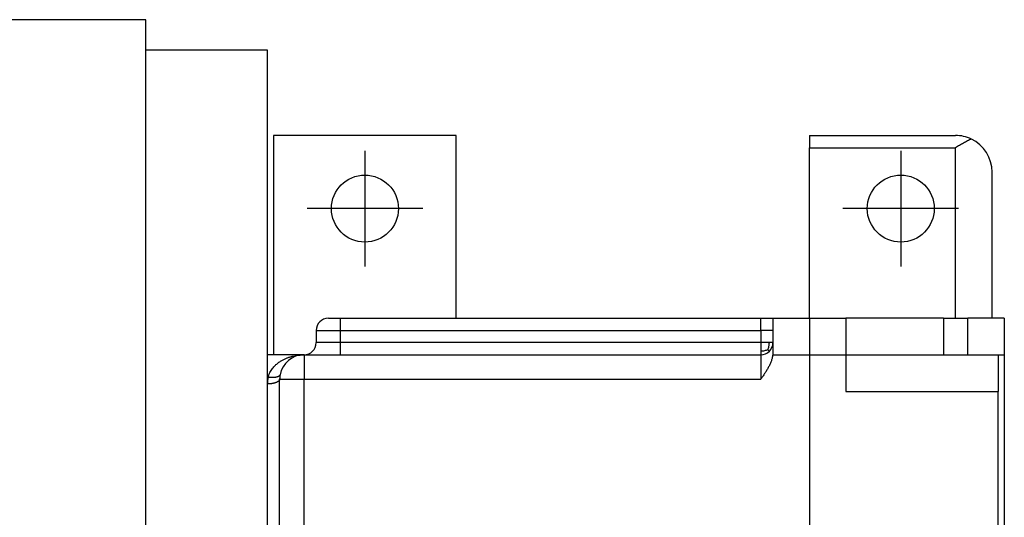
# Model space of a CAD drawing. Header units: inches. Extents: x -280 to 281, y -205 to 205.
# Tile 16 of 46: x 53 to 93, y -97 to -77. Entities that reach past the tile are written whole.
import ezdxf

# ---------------------------------------------------------------- set-up
doc = ezdxf.new("R2010")
doc.units = ezdxf.units.IN
doc.linetypes.add('DOT_CENTER', pattern=[14, 12, -1, 0, -1])
doc.layers.add('1', color=7, linetype='Continuous')

# ---------------------------------------------------------------- blocks, each defined once
blk = doc.blocks.new('5222013350_00_G23_G27_BF_B3_B14_Motor_Bgr_63_EEXDe_1_1__5', base_point=(-96.5, -282.249))
at = {"color": 7, "linetype": 'Continuous'}
for p, q in [((115.5, -153.249), (102, -153.249)), ((115.5, -155.749), (115.5, -153.249)), ((125.5, -155.749), (115.5, -155.749)), ((115.5, -269.749), (115.5, -155.749)), ((125.5, -180.749), (125.5, -155.749)), ((141, -162.749), (126, -162.749)), ((126, -162.749), (126, -180.749)), ((141, -177.749), (141, -162.749)), ((170, -162.749), (170, -163.749)), ((170, -162.749), (182, -162.749)), ((170, -177.749), (170, -163.749)), ((185, -177.749), (185, -165.749)), ((130.5, -177.749), (131.5, -177.749)), ((131.5, -177.749), (166, -177.749)), ((166, -177.749), (167, -177.749)), ((167, -177.749), (167, -178.749)), ((167, -177.749), (170, -177.749)), ((170, -177.749), (173, -177.749)), ((173, -177.749), (173, -180.749)), ((181, -177.749), (173, -177.749)), ((181, -177.749), (182, -177.749)), ((182, -177.749), (183, -177.749)), ((183, -180.749), (183, -177.749)), ((185, -177.749), (183, -177.749)), ((186, -177.749), (185, -177.749)), ((186, -177.749), (186, -180.749)), ((129.5, -178.749), (129.5, -179.749)), ((167, -178.749), (167, -179.749)), ((167, -179.749), (167, -180.504)), ((125.5, -182.583), (125.5, -180.749)), ((128.5, -180.749), (125.5, -180.749)), ((128.5, -180.749), (131.5, -180.749)), ((131.5, -180.749), (166, -180.749)), ((173, -180.749), (181, -180.749)), ((173, -180.749), (173, -183.749)), ((181, -180.749), (183, -180.749)), ((183, -180.749), (185.5, -180.749)), ((185.5, -180.749), (186, -180.749)), ((185.5, -180.749), (185.5, -183.749)), ((186, -180.749), (186, -195.249)), ((125.5, -183.138), (125.5, -182.583)), ((125.5, -210.806), (125.5, -183.138)), ((126.5, -210.417), (126.5, -182.749)), ((185.5, -241.749), (185.5, -183.749))]:
    blk.add_line(p, q, dxfattribs=at)
at = {"color": 8, "linetype": 'Continuous'}
for p, q in [((170, -163.749), (182, -163.749)), ((182, -177.749), (182, -163.749)), ((170, -177.749), (170, -180.749)), ((181, -177.749), (181, -180.749)), ((131.5, -179.749), (131.5, -178.749)), ((128.5, -180.749), (128.5, -182.749)), ((166, -180.749), (166, -182.749)), ((166.985, -180.749), (170, -180.749)), ((170, -180.749), (173, -180.749)), ((170, -180.749), (170, -244.749)), ((125.552, -182.583), (125.5, -182.583)), ((126.5, -182.749), (128.5, -182.749)), ((128.5, -182.749), (166, -182.749)), ((128.5, -241.749), (128.5, -182.749)), ((173, -183.749), (185.5, -183.749))]:
    blk.add_line(p, q, dxfattribs=at)
at = {"color": 7, "linetype": 'Continuous'}
for centre in [(133.5, -168.749), (177.5, -168.749)]:
    blk.add_circle(centre, 2.75, dxfattribs=at)
for centre, radius, start, end in [((182, -165.749), 3, 64.47122, 90), ((182, -165.749), 3, 360, 64.47122), ((130.5, -178.749), 1, 90.00001, 180.00001), ((128.5, -179.749), 1, 270, 0), ((166, -179.749), 1, 315, 360), ((128.5, -182.749), 2, 90, 169.34613), ((166, -179.749), 1, 270, 315), ((128.5, -182.749), 2, 169.34613, 180)]:
    blk.add_arc(centre, radius, start, end, dxfattribs=at)
at = {"color": 8, "linetype": 'Continuous'}
blk.add_arc((128.5, -183.138), 3, 169.3462, 179.99993, dxfattribs=at)
at = {"color": 7, "linetype": 'Continuous'}
for points, knots in [([(183.293, -163.042), (183.189, -163.093), (182.973, -163.2), (182.654, -163.375), (182.327, -163.56), (182.11, -163.686), (182, -163.749)], [0, 0, 0, 0, 0.348273, 0.721195, 1.093832, 1.473958, 1.473958, 1.473958, 1.473958]), ([(166.985, -180.749), (166.969, -180.846), (166.939, -181.03), (166.852, -181.299), (166.746, -181.554), (166.619, -181.805), (166.476, -182.048), (166.323, -182.285), (166.163, -182.518), (166.054, -182.672), (166, -182.749)], [0, 0, 0, 0, 0.292798, 0.560651, 0.843368, 1.121315, 1.404371, 1.687635, 1.96987, 2.252546, 2.252546, 2.252546, 2.252546]), ([(167, -180.504), (167, -180.525), (166.999, -180.565), (166.997, -180.626), (166.992, -180.687), (166.988, -180.728), (166.985, -180.749)], [0, 0, 0, 0, 0.0613664, 0.1226322, 0.182063, 0.245582, 0.245582, 0.245582, 0.245582])]:
    blk.add_open_spline(points, degree=3, knots=knots, dxfattribs=at)
at = {"color": 8, "linetype": 'Continuous'}
for points, knots in [([(131.5, -178.749), (131.5, -178.747), (131.5, -178.744), (131.5, -178.738), (131.5, -178.733), (131.5, -178.727), (131.5, -178.721), (131.5, -178.716), (131.5, -178.71), (131.5, -178.705), (131.5, -178.699), (131.5, -178.693), (131.5, -178.688), (131.5, -178.682), (131.5, -178.676), (131.5, -178.671), (131.5, -178.665), (131.5, -178.659), (131.5, -178.654), (131.5, -178.648), (131.5, -178.642), (131.5, -178.636), (131.5, -178.631), (131.5, -178.625), (131.5, -178.619), (131.5, -178.613), (131.5, -178.608), (131.5, -178.602), (131.5, -178.596), (131.5, -178.59), (131.5, -178.585), (131.5, -178.579), (131.5, -178.573), (131.5, -178.567), (131.5, -178.561), (131.5, -178.556), (131.5, -178.55), (131.5, -178.544), (131.5, -178.538), (131.5, -178.532), (131.5, -178.526), (131.5, -178.521), (131.5, -178.515), (131.5, -178.509), (131.5, -178.503), (131.5, -178.497), (131.5, -178.491), (131.5, -178.486), (131.5, -178.48), (131.5, -178.474), (131.5, -178.468), (131.5, -178.462), (131.5, -178.456), (131.5, -178.451), (131.5, -178.445), (131.5, -178.439), (131.5, -178.433), (131.5, -178.427), (131.5, -178.422), (131.5, -178.416), (131.5, -178.41), (131.5, -178.404), (131.5, -178.398), (131.5, -178.393), (131.5, -178.387), (131.5, -178.382), (131.5, -178.377), (131.5, -178.373), (131.5, -178.369), (131.5, -178.365), (131.5, -178.361), (131.5, -178.358), (131.5, -178.354), (131.5, -178.35), (131.5, -178.346), (131.5, -178.342), (131.5, -178.338), (131.5, -178.334), (131.5, -178.33), (131.5, -178.326), (131.5, -178.323), (131.5, -178.319), (131.5, -178.315), (131.5, -178.311), (131.5, -178.307), (131.5, -178.303), (131.5, -178.299), (131.5, -178.296), (131.5, -178.292), (131.5, -178.288), (131.5, -178.284), (131.5, -178.28), (131.5, -178.276), (131.5, -178.273), (131.5, -178.269), (131.5, -178.265), (131.5, -178.261), (131.5, -178.258), (131.5, -178.254), (131.5, -178.25), (131.5, -178.246), (131.5, -178.243), (131.5, -178.239), (131.5, -178.235), (131.5, -178.231), (131.5, -178.228), (131.5, -178.224), (131.5, -178.22), (131.5, -178.217), (131.5, -178.213), (131.5, -178.209), (131.5, -178.206), (131.5, -178.202), (131.5, -178.198), (131.5, -178.195), (131.5, -178.191), (131.5, -178.187), (131.5, -178.184), (131.5, -178.18), (131.5, -178.177), (131.5, -178.173), (131.5, -178.169), (131.5, -178.166), (131.5, -178.162), (131.5, -178.159), (131.5, -178.155), (131.5, -178.152), (131.5, -178.148), (131.5, -178.145), (131.5, -178.141), (131.5, -178.138), (131.5, -178.134), (131.5, -178.131), (131.5, -178.127), (131.5, -178.124), (131.5, -178.121), (131.5, -178.117), (131.5, -178.114), (131.5, -178.11), (131.5, -178.107), (131.5, -178.104), (131.5, -178.1), (131.5, -178.097), (131.5, -178.094), (131.5, -178.09), (131.5, -178.087), (131.5, -178.084), (131.5, -178.08), (131.5, -178.077), (131.5, -178.074), (131.5, -178.071), (131.5, -178.067), (131.5, -178.064), (131.5, -178.061), (131.5, -178.058), (131.5, -178.055), (131.5, -178.051), (131.5, -178.048), (131.5, -178.045), (131.5, -178.042), (131.5, -178.039), (131.5, -178.037), (131.5, -178.034), (131.5, -178.031), (131.5, -178.029), (131.5, -178.026), (131.5, -178.023), (131.5, -178.021), (131.5, -178.018), (131.5, -178.016), (131.5, -178.013), (131.5, -178.01), (131.5, -178.008), (131.5, -178.005), (131.5, -178.003), (131.5, -178), (131.5, -177.998), (131.5, -177.995), (131.5, -177.993), (131.5, -177.99), (131.5, -177.988), (131.5, -177.985), (131.5, -177.983), (131.5, -177.981), (131.5, -177.978), (131.5, -177.976), (131.5, -177.973), (131.5, -177.971), (131.5, -177.969), (131.5, -177.966), (131.5, -177.964), (131.5, -177.962), (131.5, -177.959), (131.5, -177.957), (131.5, -177.955), (131.5, -177.952), (131.5, -177.95), (131.5, -177.948), (131.5, -177.946), (131.5, -177.943), (131.5, -177.941), (131.5, -177.939), (131.5, -177.937), (131.5, -177.934), (131.5, -177.932), (131.5, -177.93), (131.5, -177.928), (131.5, -177.926), (131.5, -177.924), (131.5, -177.922), (131.5, -177.919), (131.5, -177.917), (131.5, -177.915), (131.5, -177.913), (131.5, -177.911), (131.5, -177.909), (131.5, -177.907), (131.5, -177.905), (131.5, -177.903), (131.5, -177.901), (131.5, -177.899), (131.5, -177.897), (131.5, -177.895), (131.5, -177.893), (131.5, -177.891), (131.5, -177.889), (131.5, -177.887), (131.5, -177.886), (131.5, -177.884), (131.5, -177.882), (131.5, -177.88), (131.5, -177.878), (131.5, -177.876), (131.5, -177.874), (131.5, -177.873), (131.5, -177.871), (131.5, -177.869), (131.5, -177.867), (131.5, -177.866), (131.5, -177.864), (131.5, -177.862), (131.5, -177.86), (131.5, -177.859), (131.5, -177.857), (131.5, -177.855), (131.5, -177.854), (131.5, -177.852), (131.5, -177.85), (131.5, -177.849), (131.5, -177.847), (131.5, -177.846), (131.5, -177.844), (131.5, -177.842), (131.5, -177.841), (131.5, -177.839), (131.5, -177.838), (131.5, -177.836), (131.5, -177.835), (131.5, -177.833), (131.5, -177.832), (131.5, -177.83), (131.5, -177.829), (131.5, -177.828), (131.5, -177.826), (131.5, -177.825), (131.5, -177.823), (131.5, -177.822), (131.5, -177.821), (131.5, -177.819), (131.5, -177.818), (131.5, -177.817), (131.5, -177.815), (131.5, -177.814), (131.5, -177.813), (131.5, -177.811), (131.5, -177.81), (131.5, -177.809), (131.5, -177.808), (131.5, -177.806), (131.5, -177.805), (131.5, -177.804), (131.5, -177.803), (131.5, -177.802), (131.5, -177.801), (131.5, -177.799), (131.5, -177.798), (131.5, -177.797), (131.5, -177.796), (131.5, -177.795), (131.5, -177.794), (131.5, -177.793), (131.5, -177.792), (131.5, -177.791), (131.5, -177.79), (131.5, -177.789), (131.5, -177.788), (131.5, -177.787), (131.5, -177.786), (131.5, -177.785), (131.5, -177.784), (131.5, -177.783), (131.5, -177.782), (131.5, -177.781), (131.5, -177.78), (131.5, -177.779), (131.5, -177.778), (131.5, -177.778), (131.5, -177.777), (131.5, -177.776), (131.5, -177.775), (131.5, -177.774), (131.5, -177.774), (131.5, -177.773), (131.5, -177.772), (131.5, -177.771), (131.5, -177.771), (131.5, -177.77), (131.5, -177.769), (131.5, -177.768), (131.5, -177.768), (131.5, -177.767), (131.5, -177.766), (131.5, -177.766), (131.5, -177.765), (131.5, -177.765), (131.5, -177.764), (131.5, -177.763), (131.5, -177.763), (131.5, -177.762), (131.5, -177.762), (131.5, -177.761), (131.5, -177.76), (131.5, -177.76), (131.5, -177.759), (131.5, -177.759), (131.5, -177.758), (131.5, -177.758), (131.5, -177.757), (131.5, -177.757), (131.5, -177.757), (131.5, -177.756), (131.5, -177.756), (131.5, -177.755), (131.5, -177.755), (131.5, -177.755), (131.5, -177.754), (131.5, -177.754), (131.5, -177.753), (131.5, -177.753), (131.5, -177.753), (131.5, -177.753), (131.5, -177.752), (131.5, -177.752), (131.5, -177.752), (131.5, -177.751), (131.5, -177.751), (131.5, -177.751), (131.5, -177.751), (131.5, -177.751), (131.5, -177.75), (131.5, -177.75), (131.5, -177.75), (131.5, -177.75), (131.5, -177.75), (131.5, -177.75), (131.5, -177.75), (131.5, -177.75), (131.5, -177.749), (131.5, -177.749), (131.5, -177.749), (131.5, -177.749), (131.5, -177.749), (131.5, -177.749), (131.5, -177.749), (131.5, -177.749), (131.5, -177.749), (131.5, -177.749)], [0, 0, 0, 0, 0.005524, 0.011062, 0.016613, 0.022178, 0.027754, 0.033343, 0.038944, 0.044557, 0.050181, 0.055817, 0.061463, 0.067119, 0.072786, 0.078462, 0.084149, 0.089844, 0.095548, 0.101261, 0.106983, 0.112712, 0.118449, 0.124194, 0.129945, 0.135704, 0.141468, 0.147239, 0.153016, 0.158799, 0.164587, 0.17038, 0.176177, 0.181979, 0.187785, 0.193594, 0.199407, 0.205223, 0.211042, 0.216863, 0.222687, 0.228512, 0.23434, 0.240168, 0.245997, 0.251827, 0.257658, 0.263488, 0.269318, 0.275148, 0.280976, 0.286804, 0.29263, 0.298454, 0.304277, 0.310096, 0.315913, 0.321728, 0.327538, 0.333345, 0.339149, 0.344947, 0.350742, 0.356531, 0.362316, 0.368095, 0.372023, 0.375948, 0.37987, 0.383788, 0.387702, 0.391612, 0.395519, 0.399421, 0.403319, 0.407213, 0.411102, 0.414987, 0.418868, 0.422743, 0.426614, 0.430479, 0.43434, 0.438195, 0.442045, 0.445889, 0.449728, 0.453561, 0.457388, 0.46121, 0.465025, 0.468834, 0.472637, 0.476434, 0.480224, 0.484007, 0.487784, 0.491554, 0.495317, 0.499073, 0.502821, 0.506563, 0.510297, 0.514023, 0.517742, 0.521453, 0.525156, 0.528851, 0.532538, 0.536216, 0.539887, 0.543549, 0.547202, 0.550846, 0.554482, 0.558109, 0.561727, 0.565336, 0.568935, 0.572525, 0.576106, 0.579677, 0.583238, 0.586789, 0.590331, 0.593862, 0.597383, 0.600894, 0.604394, 0.607884, 0.611363, 0.614832, 0.618289, 0.621736, 0.625171, 0.628595, 0.632008, 0.63541, 0.6388, 0.642178, 0.645544, 0.648898, 0.652241, 0.655571, 0.658889, 0.662194, 0.665487, 0.668768, 0.672035, 0.67529, 0.678532, 0.681761, 0.684977, 0.688179, 0.691368, 0.694543, 0.697705, 0.700853, 0.703987, 0.707107, 0.709795, 0.712472, 0.715139, 0.717794, 0.720439, 0.723072, 0.725694, 0.728306, 0.730906, 0.733495, 0.736073, 0.738639, 0.741195, 0.743739, 0.746272, 0.748793, 0.751304, 0.753802, 0.75629, 0.758766, 0.76123, 0.763683, 0.766125, 0.768555, 0.770973, 0.77338, 0.775775, 0.778158, 0.78053, 0.78289, 0.785239, 0.787575, 0.7899, 0.792212, 0.794513, 0.796803, 0.79908, 0.801345, 0.803598, 0.805839, 0.808068, 0.810285, 0.81249, 0.814683, 0.816864, 0.819032, 0.821188, 0.823332, 0.825464, 0.827583, 0.82969, 0.831785, 0.833867, 0.835937, 0.837994, 0.840039, 0.842072, 0.844092, 0.846099, 0.848094, 0.850076, 0.852045, 0.854002, 0.855946, 0.857877, 0.859795, 0.861701, 0.863594, 0.865474, 0.867341, 0.869195, 0.871036, 0.872864, 0.874679, 0.876482, 0.878271, 0.880047, 0.881809, 0.883559, 0.885296, 0.887019, 0.888729, 0.890426, 0.892109, 0.89378, 0.895436, 0.89708, 0.89871, 0.900326, 0.901929, 0.903519, 0.905095, 0.906657, 0.908206, 0.909741, 0.911263, 0.912771, 0.914265, 0.915746, 0.917212, 0.918665, 0.920104, 0.92153, 0.922941, 0.924338, 0.925722, 0.927091, 0.928447, 0.929788, 0.931136, 0.93247, 0.93379, 0.935096, 0.936389, 0.937668, 0.938933, 0.940185, 0.941423, 0.942647, 0.943858, 0.945056, 0.946239, 0.94741, 0.948566, 0.949709, 0.950839, 0.951955, 0.953058, 0.954147, 0.955223, 0.956286, 0.957335, 0.958371, 0.959393, 0.960402, 0.961398, 0.96238, 0.963349, 0.964305, 0.965247, 0.966177, 0.967093, 0.967996, 0.968885, 0.969762, 0.970625, 0.971476, 0.972313, 0.973137, 0.973948, 0.974745, 0.97553, 0.976302, 0.977061, 0.977806, 0.978539, 0.979259, 0.979965, 0.980659, 0.98134, 0.982008, 0.982663, 0.983305, 0.98396, 0.9846, 0.985227, 0.98584, 0.986439, 0.987025, 0.987598, 0.988157, 0.988702, 0.989234, 0.989753, 0.990259, 0.990751, 0.991229, 0.991695, 0.992148, 0.992587, 0.993013, 0.993426, 0.993826, 0.994213, 0.994587, 0.994949, 0.995297, 0.995632, 0.995955, 0.996265, 0.996562, 0.996847, 0.997119, 0.997378, 0.997625, 0.997859, 0.998081, 0.998291, 0.998488, 0.998673, 0.998846, 0.999006, 0.999144, 0.999272, 0.999389, 0.999495, 0.999592, 0.999678, 0.999754, 0.999829, 0.999891, 0.999939, 0.999966, 0.999985, 0.999994, 1.000001, 1.000001, 1.000001, 1.000001]), ([(166, -178.749), (166, -178.748), (166, -178.746), (166, -178.742), (166, -178.739), (166, -178.735), (166, -178.731), (166, -178.728), (166, -178.724), (166, -178.72), (166, -178.716), (166, -178.712), (166, -178.708), (166, -178.704), (166, -178.7), (166, -178.696), (166, -178.691), (166, -178.687), (166, -178.683), (166, -178.679), (166, -178.674), (166, -178.67), (166, -178.665), (166, -178.661), (166, -178.656), (166, -178.652), (166, -178.647), (166, -178.643), (166, -178.638), (166, -178.633), (166, -178.629), (166, -178.624), (166, -178.619), (166, -178.615), (166, -178.61), (166, -178.605), (166, -178.6), (166, -178.596), (166, -178.591), (166, -178.586), (166, -178.581), (166, -178.576), (166, -178.572), (166, -178.567), (166, -178.562), (166, -178.557), (166, -178.553), (166, -178.548), (166, -178.543), (166, -178.538), (166, -178.533), (166, -178.529), (166, -178.524), (166, -178.519), (166, -178.515), (166, -178.51), (166, -178.505), (166, -178.501), (166, -178.496), (166, -178.491), (166, -178.487), (166, -178.482), (166, -178.478), (166, -178.473), (166, -178.469), (166, -178.465), (166, -178.46), (166, -178.456), (166, -178.452), (166, -178.447), (166, -178.443), (166, -178.439), (166, -178.435), (166, -178.431), (166, -178.427), (166, -178.423), (166, -178.419), (166, -178.415), (166, -178.412), (166, -178.408), (166, -178.404), (166, -178.401), (166, -178.397), (166, -178.394), (166, -178.39), (166, -178.387), (166, -178.384), (166, -178.38), (166, -178.377), (166, -178.374), (166, -178.371), (166, -178.368), (166, -178.363), (166, -178.356), (166, -178.346), (166, -178.336), (166, -178.326), (166, -178.317), (166, -178.307), (166, -178.297), (166, -178.288), (166, -178.278), (166, -178.269), (166, -178.259), (166, -178.25), (166, -178.24), (166, -178.231), (166, -178.222), (166, -178.213), (166, -178.203), (166, -178.194), (166, -178.185), (166, -178.176), (166, -178.167), (166, -178.159), (166, -178.15), (166, -178.141), (166, -178.132), (166, -178.124), (166, -178.115), (166, -178.107), (166, -178.099), (166, -178.09), (166, -178.082), (166, -178.074), (166, -178.066), (166, -178.058), (166, -178.05), (166, -178.042), (166, -178.035), (166, -178.028), (166, -178.021), (166, -178.014), (166, -178.007), (166, -178.001), (166, -177.994), (166, -177.988), (166, -177.981), (166, -177.975), (166, -177.968), (166, -177.962), (166, -177.956), (166, -177.95), (166, -177.944), (166, -177.938), (166, -177.932), (166, -177.927), (166, -177.921), (166, -177.916), (166, -177.91), (166, -177.905), (166, -177.899), (166, -177.894), (166, -177.889), (166, -177.884), (166, -177.879), (166, -177.874), (166, -177.869), (166, -177.865), (166, -177.86), (166, -177.855), (166, -177.851), (166, -177.846), (166, -177.842), (166, -177.838), (166, -177.834), (166, -177.83), (166, -177.826), (166, -177.822), (166, -177.819), (166, -177.816), (166, -177.812), (166, -177.809), (166, -177.806), (166, -177.803), (166, -177.801), (166, -177.798), (166, -177.795), (166, -177.792), (166, -177.79), (166, -177.787), (166, -177.785), (166, -177.783), (166, -177.78), (166, -177.778), (166, -177.776), (166, -177.774), (166, -177.772), (166, -177.77), (166, -177.768), (166, -177.767), (166, -177.765), (166, -177.764), (166, -177.762), (166, -177.761), (166, -177.759), (166, -177.758), (166, -177.757), (166, -177.756), (166, -177.755), (166, -177.754), (166, -177.753), (166, -177.752), (166, -177.752), (166, -177.751), (166, -177.751), (166, -177.75), (166, -177.75), (166, -177.75), (166, -177.749), (166, -177.749), (166, -177.749), (166, -177.749)], [0, 0, 0, 0, 0.003433, 0.006932, 0.0104955, 0.0141218, 0.0178093, 0.0215563, 0.0253611, 0.0292222, 0.0331379, 0.0371066, 0.0411265, 0.0451961, 0.0493137, 0.0534777, 0.0576865, 0.0619383, 0.0662316, 0.0705646, 0.0749359, 0.0793436, 0.0837863, 0.0882621, 0.0927696, 0.097307, 0.1018727, 0.106465, 0.1110824, 0.1157232, 0.1203857, 0.1250682, 0.1297693, 0.1344871, 0.1392201, 0.1439666, 0.1487249, 0.1534935, 0.1582707, 0.1630549, 0.1678443, 0.1726374, 0.1774325, 0.182228, 0.1870222, 0.1918135, 0.1966003, 0.2013809, 0.2061536, 0.2109168, 0.2156689, 0.2204082, 0.2251331, 0.229842, 0.2345332, 0.239205, 0.2438558, 0.248484, 0.2530879, 0.257666, 0.2622164, 0.2667377, 0.2712281, 0.275686, 0.2801098, 0.2844979, 0.2888485, 0.29316, 0.2974309, 0.3016594, 0.3058439, 0.3099828, 0.3140745, 0.3181172, 0.3221093, 0.3260493, 0.3299354, 0.333766, 0.3375395, 0.3412542, 0.3449085, 0.3485007, 0.3520293, 0.3554925, 0.3588887, 0.3622163, 0.3654736, 0.3686589, 0.3717708, 0.3748074, 0.3777671, 0.3806484, 0.3834496, 0.3933547, 0.4032212, 0.413048, 0.4228337, 0.4325773, 0.4422774, 0.4519329, 0.4615426, 0.4711053, 0.4806196, 0.4900846, 0.4994988, 0.5088612, 0.5181704, 0.5274254, 0.5366249, 0.5457676, 0.5548524, 0.563878, 0.5728433, 0.581747, 0.590588, 0.599365, 0.6080767, 0.6167221, 0.6252999, 0.6338088, 0.6422477, 0.6506153, 0.6589105, 0.6671321, 0.6752787, 0.6833493, 0.6913426, 0.6992573, 0.7070924, 0.7141936, 0.7212125, 0.7281494, 0.7350041, 0.7417768, 0.7484675, 0.7550762, 0.7616029, 0.7680478, 0.7744109, 0.7806922, 0.7868918, 0.7930096, 0.7990458, 0.8050004, 0.8108735, 0.816665, 0.8223751, 0.8280037, 0.833551, 0.8390169, 0.8444015, 0.8497049, 0.8549271, 0.8600681, 0.8651281, 0.8701069, 0.8750048, 0.8798217, 0.8845576, 0.8892127, 0.8937869, 0.8982804, 0.902693, 0.907025, 0.9112764, 0.9154471, 0.9195373, 0.9235469, 0.9269502, 0.9302773, 0.9335284, 0.9367031, 0.9398015, 0.9428235, 0.9457688, 0.9486375, 0.9514294, 0.9541445, 0.9567826, 0.9593436, 0.9618274, 0.964234, 0.9665631, 0.9688149, 0.970989, 0.9730855, 0.9751041, 0.977045, 0.9789078, 0.9806926, 0.9823991, 0.9840274, 0.9855773, 0.9870488, 0.9884416, 0.9897558, 0.9909912, 0.9921477, 0.9932253, 0.9942237, 0.995143, 0.995983, 0.9967436, 0.9974247, 0.9980262, 0.998548, 0.9989901, 0.9993522, 0.9996344, 0.9998365, 0.9999584, 1, 1, 1, 1]), ([(129.5, -178.749), (129.525, -178.749), (129.576, -178.749), (129.689, -178.749), (129.859, -178.749), (130.104, -178.749), (130.403, -178.749), (130.744, -178.749), (131.114, -178.749), (131.37, -178.749), (131.5, -178.749)], [0, 0, 0, 0, 0.076464, 0.152928, 0.337642, 0.585997, 0.888483, 1.23352, 1.609229, 2, 2, 2, 2]), ([(131.5, -178.749), (131.524, -178.749), (131.571, -178.749), (137.344, -178.749), (148.821, -178.749), (160.274, -178.749), (166, -178.749)], [0, 0, 0, 0, 0.070736, 0.141421, 17.320711, 34.5, 34.5, 34.5, 34.5]), ([(166, -178.749), (166, -178.773), (166, -178.82), (166, -179.01), (166, -179.32), (166, -179.606), (166, -179.749)], [0, 0, 0, 0, 0.070681, 0.141421, 0.570711, 1, 1, 1, 1]), ([(167, -178.749), (167, -178.749), (167, -178.749), (167, -178.749), (167, -178.749), (167, -178.749), (167, -178.749), (167, -178.749), (167, -178.749), (167, -178.749), (167, -178.749), (166.999, -178.749), (166.999, -178.749), (166.999, -178.749), (166.999, -178.749), (166.999, -178.749), (166.999, -178.749), (166.998, -178.749), (166.998, -178.749), (166.998, -178.749), (166.998, -178.749), (166.998, -178.749), (166.997, -178.749), (166.997, -178.749), (166.997, -178.749), (166.997, -178.749), (166.996, -178.749), (166.996, -178.749), (166.996, -178.749), (166.995, -178.749), (166.995, -178.749), (166.995, -178.749), (166.994, -178.749), (166.994, -178.749), (166.993, -178.749), (166.993, -178.749), (166.993, -178.749), (166.992, -178.749), (166.992, -178.749), (166.991, -178.749), (166.991, -178.749), (166.99, -178.749), (166.99, -178.749), (166.989, -178.749), (166.989, -178.749), (166.988, -178.749), (166.988, -178.749), (166.987, -178.749), (166.986, -178.749), (166.986, -178.749), (166.985, -178.749), (166.985, -178.749), (166.984, -178.749), (166.983, -178.749), (166.983, -178.749), (166.982, -178.749), (166.981, -178.749), (166.981, -178.749), (166.98, -178.749), (166.979, -178.749), (166.978, -178.749), (166.978, -178.749), (166.977, -178.749), (166.976, -178.749), (166.975, -178.749), (166.975, -178.749), (166.974, -178.749), (166.973, -178.749), (166.972, -178.749), (166.971, -178.749), (166.97, -178.749), (166.969, -178.749), (166.969, -178.749), (166.968, -178.749), (166.967, -178.749), (166.966, -178.749), (166.965, -178.749), (166.964, -178.749), (166.963, -178.749), (166.962, -178.749), (166.961, -178.749), (166.96, -178.749), (166.959, -178.749), (166.958, -178.749), (166.957, -178.749), (166.956, -178.749), (166.955, -178.749), (166.953, -178.749), (166.952, -178.749), (166.951, -178.749), (166.95, -178.749), (166.949, -178.749), (166.948, -178.749), (166.947, -178.749), (166.945, -178.749), (166.944, -178.749), (166.943, -178.749), (166.942, -178.749), (166.94, -178.749), (166.939, -178.749), (166.938, -178.749), (166.937, -178.749), (166.935, -178.749), (166.934, -178.749), (166.933, -178.749), (166.931, -178.749), (166.93, -178.749), (166.928, -178.749), (166.927, -178.749), (166.926, -178.749), (166.924, -178.749), (166.923, -178.749), (166.921, -178.749), (166.92, -178.749), (166.919, -178.749), (166.917, -178.749), (166.916, -178.749), (166.914, -178.749), (166.913, -178.749), (166.911, -178.749), (166.91, -178.749), (166.908, -178.749), (166.906, -178.749), (166.905, -178.749), (166.903, -178.749), (166.902, -178.749), (166.9, -178.749), (166.898, -178.749), (166.897, -178.749), (166.895, -178.749), (166.893, -178.749), (166.892, -178.749), (166.89, -178.749), (166.888, -178.749), (166.887, -178.749), (166.885, -178.749), (166.883, -178.749), (166.881, -178.749), (166.88, -178.749), (166.878, -178.749), (166.876, -178.749), (166.874, -178.749), (166.872, -178.749), (166.87, -178.749), (166.869, -178.749), (166.867, -178.749), (166.865, -178.749), (166.863, -178.749), (166.861, -178.749), (166.859, -178.749), (166.857, -178.749), (166.855, -178.749), (166.853, -178.749), (166.851, -178.749), (166.849, -178.749), (166.847, -178.749), (166.845, -178.749), (166.843, -178.749), (166.841, -178.749), (166.839, -178.749), (166.837, -178.749), (166.835, -178.749), (166.833, -178.749), (166.831, -178.749), (166.829, -178.749), (166.826, -178.749), (166.824, -178.749), (166.822, -178.749), (166.82, -178.749), (166.818, -178.749), (166.816, -178.749), (166.813, -178.749), (166.811, -178.749), (166.809, -178.749), (166.807, -178.749), (166.804, -178.749), (166.802, -178.749), (166.8, -178.749), (166.798, -178.749), (166.795, -178.749), (166.793, -178.749), (166.791, -178.749), (166.788, -178.749), (166.786, -178.749), (166.784, -178.749), (166.781, -178.749), (166.779, -178.749), (166.776, -178.749), (166.774, -178.749), (166.772, -178.749), (166.769, -178.749), (166.767, -178.749), (166.764, -178.749), (166.762, -178.749), (166.759, -178.749), (166.757, -178.749), (166.754, -178.749), (166.752, -178.749), (166.749, -178.749), (166.747, -178.749), (166.744, -178.749), (166.741, -178.749), (166.739, -178.749), (166.736, -178.749), (166.734, -178.749), (166.731, -178.749), (166.728, -178.749), (166.726, -178.749), (166.723, -178.749), (166.721, -178.749), (166.718, -178.749), (166.715, -178.749), (166.713, -178.749), (166.71, -178.749), (166.707, -178.749), (166.704, -178.749), (166.701, -178.749), (166.698, -178.749), (166.695, -178.749), (166.691, -178.749), (166.688, -178.749), (166.685, -178.749), (166.682, -178.749), (166.679, -178.749), (166.675, -178.749), (166.672, -178.749), (166.669, -178.749), (166.665, -178.749), (166.662, -178.749), (166.659, -178.749), (166.656, -178.749), (166.652, -178.749), (166.649, -178.749), (166.646, -178.749), (166.642, -178.749), (166.639, -178.749), (166.635, -178.749), (166.632, -178.749), (166.629, -178.749), (166.625, -178.749), (166.622, -178.749), (166.618, -178.749), (166.615, -178.749), (166.611, -178.749), (166.608, -178.749), (166.604, -178.749), (166.601, -178.749), (166.597, -178.749), (166.594, -178.749), (166.59, -178.749), (166.587, -178.749), (166.583, -178.749), (166.58, -178.749), (166.576, -178.749), (166.573, -178.749), (166.569, -178.749), (166.565, -178.749), (166.562, -178.749), (166.558, -178.749), (166.554, -178.749), (166.551, -178.749), (166.547, -178.749), (166.544, -178.749), (166.54, -178.749), (166.536, -178.749), (166.533, -178.749), (166.529, -178.749), (166.525, -178.749), (166.521, -178.749), (166.518, -178.749), (166.514, -178.749), (166.51, -178.749), (166.507, -178.749), (166.503, -178.749), (166.499, -178.749), (166.495, -178.749), (166.492, -178.749), (166.488, -178.749), (166.484, -178.749), (166.48, -178.749), (166.476, -178.749), (166.473, -178.749), (166.469, -178.749), (166.465, -178.749), (166.461, -178.749), (166.457, -178.749), (166.454, -178.749), (166.45, -178.749), (166.446, -178.749), (166.442, -178.749), (166.438, -178.749), (166.434, -178.749), (166.43, -178.749), (166.427, -178.749), (166.423, -178.749), (166.419, -178.749), (166.415, -178.749), (166.411, -178.749), (166.407, -178.749), (166.403, -178.749), (166.399, -178.749), (166.396, -178.749), (166.392, -178.749), (166.388, -178.749), (166.384, -178.749), (166.38, -178.749), (166.376, -178.749), (166.372, -178.749), (166.367, -178.749), (166.362, -178.749), (166.356, -178.749), (166.35, -178.749), (166.345, -178.749), (166.339, -178.749), (166.333, -178.749), (166.327, -178.749), (166.321, -178.749), (166.315, -178.749), (166.309, -178.749), (166.303, -178.749), (166.297, -178.749), (166.291, -178.749), (166.286, -178.749), (166.28, -178.749), (166.274, -178.749), (166.268, -178.749), (166.262, -178.749), (166.256, -178.749), (166.25, -178.749), (166.244, -178.749), (166.238, -178.749), (166.232, -178.749), (166.226, -178.749), (166.22, -178.749), (166.214, -178.749), (166.209, -178.749), (166.203, -178.749), (166.197, -178.749), (166.191, -178.749), (166.185, -178.749), (166.179, -178.749), (166.173, -178.749), (166.167, -178.749), (166.161, -178.749), (166.155, -178.749), (166.15, -178.749), (166.144, -178.749), (166.138, -178.749), (166.132, -178.749), (166.126, -178.749), (166.12, -178.749), (166.115, -178.749), (166.109, -178.749), (166.103, -178.749), (166.097, -178.749), (166.091, -178.749), (166.086, -178.749), (166.08, -178.749), (166.074, -178.749), (166.068, -178.749), (166.062, -178.749), (166.057, -178.749), (166.051, -178.749), (166.045, -178.749), (166.04, -178.749), (166.034, -178.749), (166.028, -178.749), (166.023, -178.749), (166.017, -178.749), (166.011, -178.749), (166.006, -178.749), (166.002, -178.749), (166, -178.749)], [0, 0, 0, 0, 0.000007, 0.000016, 0.000035, 0.000062, 0.00011, 0.000171, 0.000247, 0.000336, 0.00044, 0.000557, 0.000689, 0.000835, 0.000995, 0.001155, 0.001328, 0.001513, 0.00171, 0.001919, 0.002141, 0.002376, 0.002622, 0.002882, 0.003154, 0.003438, 0.003736, 0.004046, 0.004368, 0.004704, 0.005052, 0.005413, 0.005787, 0.006174, 0.006575, 0.006988, 0.007414, 0.007853, 0.008306, 0.008771, 0.00925, 0.009742, 0.010248, 0.010766, 0.011298, 0.011844, 0.012403, 0.012975, 0.013561, 0.014161, 0.014774, 0.015401, 0.016041, 0.016695, 0.01735, 0.018018, 0.018699, 0.019393, 0.020101, 0.020823, 0.021558, 0.022306, 0.023068, 0.023843, 0.024632, 0.025435, 0.026251, 0.02708, 0.027924, 0.02878, 0.029651, 0.030535, 0.031433, 0.032344, 0.033269, 0.034208, 0.035161, 0.036127, 0.037107, 0.038101, 0.039109, 0.04013, 0.041166, 0.042215, 0.043278, 0.044355, 0.045446, 0.046551, 0.047669, 0.048802, 0.049949, 0.05111, 0.052284, 0.053473, 0.054676, 0.055893, 0.057124, 0.058369, 0.059628, 0.060901, 0.062189, 0.063491, 0.064807, 0.066137, 0.067481, 0.06884, 0.070212, 0.071566, 0.072935, 0.074317, 0.075714, 0.077125, 0.07855, 0.079989, 0.081443, 0.08291, 0.084392, 0.085887, 0.087397, 0.08892, 0.090457, 0.092009, 0.093574, 0.095153, 0.096746, 0.098352, 0.099973, 0.101607, 0.103255, 0.104916, 0.106591, 0.10828, 0.109982, 0.111698, 0.113427, 0.11517, 0.116926, 0.118696, 0.120479, 0.122275, 0.124085, 0.125908, 0.127744, 0.129594, 0.131457, 0.133333, 0.135222, 0.137124, 0.139039, 0.140968, 0.142909, 0.144864, 0.146831, 0.148811, 0.150804, 0.152811, 0.15483, 0.156861, 0.158906, 0.160963, 0.163033, 0.165116, 0.167212, 0.16932, 0.17144, 0.173574, 0.17572, 0.177878, 0.180049, 0.182232, 0.184428, 0.186636, 0.188857, 0.191089, 0.193335, 0.195592, 0.197862, 0.200144, 0.202438, 0.204744, 0.207063, 0.209393, 0.211736, 0.21409, 0.216457, 0.218836, 0.221226, 0.223629, 0.226043, 0.228469, 0.230908, 0.233357, 0.235819, 0.238293, 0.240778, 0.243274, 0.245783, 0.248303, 0.250835, 0.253378, 0.255933, 0.258499, 0.261077, 0.263666, 0.266267, 0.268879, 0.271502, 0.274137, 0.276783, 0.27944, 0.282108, 0.284788, 0.287479, 0.290181, 0.292894, 0.296014, 0.299148, 0.302296, 0.305458, 0.308633, 0.311822, 0.315024, 0.31824, 0.321468, 0.32471, 0.327965, 0.331233, 0.334513, 0.337806, 0.341112, 0.34443, 0.34776, 0.351102, 0.354457, 0.357823, 0.361201, 0.364591, 0.367992, 0.371405, 0.374829, 0.378265, 0.381711, 0.385169, 0.388637, 0.392117, 0.395606, 0.399107, 0.402618, 0.406139, 0.40967, 0.413211, 0.416763, 0.420324, 0.423895, 0.427475, 0.431065, 0.434665, 0.438274, 0.441891, 0.445518, 0.449154, 0.452799, 0.456452, 0.460114, 0.463784, 0.467463, 0.47115, 0.474845, 0.478548, 0.482259, 0.485978, 0.489704, 0.493438, 0.497179, 0.500928, 0.504684, 0.508447, 0.512217, 0.515993, 0.519777, 0.523567, 0.527363, 0.531166, 0.534976, 0.538791, 0.542612, 0.54644, 0.550273, 0.554112, 0.557956, 0.561806, 0.565661, 0.569522, 0.573387, 0.577258, 0.581133, 0.585013, 0.588898, 0.592788, 0.596681, 0.60058, 0.604482, 0.608388, 0.612299, 0.616213, 0.620131, 0.624052, 0.627978, 0.631906, 0.637777, 0.643653, 0.649535, 0.655421, 0.661313, 0.667208, 0.673108, 0.679011, 0.684918, 0.690828, 0.696741, 0.702656, 0.708573, 0.714492, 0.720412, 0.726333, 0.732256, 0.738179, 0.744101, 0.750024, 0.755947, 0.761868, 0.767789, 0.773708, 0.779625, 0.78554, 0.791453, 0.797363, 0.80327, 0.809174, 0.815074, 0.820969, 0.826861, 0.832748, 0.83863, 0.844507, 0.850378, 0.856243, 0.862102, 0.867954, 0.873799, 0.879638, 0.885468, 0.891291, 0.897106, 0.902912, 0.908709, 0.914497, 0.920275, 0.926044, 0.931803, 0.937551, 0.943289, 0.949015, 0.95473, 0.960433, 0.966124, 0.971803, 0.977469, 0.983123, 0.988762, 0.994389, 1.000001, 1.000001, 1.000001, 1.000001]), ([(131.5, -179.749), (131.37, -179.749), (131.114, -179.749), (130.743, -179.749), (130.402, -179.749), (130.104, -179.749), (129.859, -179.749), (129.689, -179.749), (129.576, -179.749), (129.525, -179.749), (129.5, -179.749)], [0, 0, 0, 0, 0.390984, 0.76688, 1.111802, 1.414181, 1.662445, 1.847096, 1.923548, 2, 2, 2, 2]), ([(166, -179.749), (160.274, -179.749), (148.821, -179.749), (137.344, -179.749), (131.571, -179.749), (131.524, -179.749), (131.5, -179.749)], [0, 0, 0, 0, 17.179289, 34.358579, 34.429294, 34.5, 34.5, 34.5, 34.5]), ([(131.5, -180.749), (131.5, -180.749), (131.5, -180.749), (131.5, -180.749), (131.5, -180.749), (131.5, -180.748), (131.5, -180.748), (131.5, -180.747), (131.5, -180.746), (131.5, -180.745), (131.5, -180.744), (131.5, -180.742), (131.5, -180.741), (131.5, -180.739), (131.5, -180.737), (131.5, -180.735), (131.5, -180.732), (131.5, -180.73), (131.5, -180.727), (131.5, -180.724), (131.5, -180.721), (131.5, -180.718), (131.5, -180.714), (131.5, -180.71), (131.5, -180.707), (131.5, -180.702), (131.5, -180.698), (131.5, -180.694), (131.5, -180.689), (131.5, -180.684), (131.5, -180.679), (131.5, -180.674), (131.5, -180.668), (131.5, -180.662), (131.5, -180.656), (131.5, -180.65), (131.5, -180.644), (131.5, -180.637), (131.5, -180.631), (131.5, -180.624), (131.5, -180.617), (131.5, -180.609), (131.5, -180.602), (131.5, -180.594), (131.5, -180.586), (131.5, -180.578), (131.5, -180.57), (131.5, -180.561), (131.5, -180.552), (131.5, -180.544), (131.5, -180.535), (131.5, -180.525), (131.5, -180.516), (131.5, -180.507), (131.5, -180.497), (131.5, -180.487), (131.5, -180.477), (131.5, -180.467), (131.5, -180.456), (131.5, -180.444), (131.5, -180.431), (131.5, -180.419), (131.5, -180.406), (131.5, -180.393), (131.5, -180.379), (131.5, -180.366), (131.5, -180.352), (131.5, -180.339), (131.5, -180.325), (131.5, -180.31), (131.5, -180.296), (131.5, -180.282), (131.5, -180.267), (131.5, -180.253), (131.5, -180.238), (131.5, -180.223), (131.5, -180.208), (131.5, -180.193), (131.5, -180.178), (131.5, -180.163), (131.5, -180.148), (131.5, -180.133), (131.5, -180.115), (131.5, -180.095), (131.5, -180.074), (131.5, -180.052), (131.5, -180.03), (131.5, -180.008), (131.5, -179.986), (131.5, -179.964), (131.5, -179.942), (131.5, -179.92), (131.5, -179.898), (131.5, -179.877), (131.5, -179.855), (131.5, -179.834), (131.5, -179.812), (131.5, -179.791), (131.5, -179.77), (131.5, -179.756), (131.5, -179.749)], [0, 0, 0, 0, 0.000102, 0.000246, 0.000557, 0.000994, 0.00156, 0.002256, 0.003084, 0.004045, 0.005308, 0.006749, 0.008371, 0.010174, 0.012161, 0.014334, 0.016695, 0.019243, 0.021983, 0.024917, 0.028045, 0.031367, 0.034886, 0.038602, 0.042516, 0.046629, 0.050942, 0.055456, 0.060171, 0.06509, 0.070212, 0.075513, 0.081025, 0.086747, 0.092677, 0.098813, 0.105154, 0.111697, 0.118442, 0.125385, 0.132526, 0.139864, 0.147395, 0.155118, 0.163033, 0.171136, 0.179427, 0.187903, 0.196563, 0.205405, 0.214427, 0.223628, 0.233006, 0.242559, 0.252286, 0.262184, 0.272253, 0.28249, 0.292893, 0.305193, 0.317702, 0.330414, 0.343322, 0.356418, 0.369697, 0.38315, 0.396771, 0.410554, 0.42449, 0.438574, 0.452798, 0.467156, 0.481639, 0.496243, 0.510959, 0.52578, 0.5407, 0.555712, 0.570809, 0.585983, 0.601229, 0.616539, 0.631905, 0.653689, 0.675538, 0.697436, 0.719366, 0.741314, 0.763261, 0.785192, 0.80709, 0.828939, 0.850722, 0.872424, 0.894028, 0.915517, 0.936875, 0.958086, 0.979133, 1, 1, 1, 1]), ([(166.707, -179.749), (166.655, -179.749), (166.542, -179.749), (166.369, -179.749), (166.186, -179.749), (166.063, -179.749), (166, -179.749)], [0, 0, 0, 0, 0.1572099, 0.3390121, 0.5184998, 0.7071067, 0.7071067, 0.7071067, 0.7071067]), ([(166, -179.749), (166, -179.811), (166, -179.934), (166, -180.117), (166, -180.291), (166, -180.404), (166, -180.456)], [0, 0, 0, 0, 0.1865924, 0.3680946, 0.5498199, 0.7071067, 0.7071067, 0.7071067, 0.7071067]), ([(166.577, -180.326), (166.616, -180.236), (166.695, -180.052), (166.703, -179.851), (166.707, -179.749)], [0, 0, 0, 0, 0.2915971, 0.596014, 0.596014, 0.596014, 0.596014]), ([(167, -179.749), (166.996, -179.749), (166.984, -179.749), (166.961, -179.749), (166.911, -179.749), (166.824, -179.749), (166.75, -179.749), (166.707, -179.749)], [0, 0, 0, 0, 0.013188, 0.0340379, 0.0702117, 0.1639863, 0.2928933, 0.2928933, 0.2928933, 0.2928933]), ([(125.552, -182.583), (125.561, -182.547), (125.58, -182.479), (125.615, -182.38), (125.653, -182.287), (125.71, -182.169), (125.79, -182.028), (125.896, -181.877), (126.003, -181.749), (126.101, -181.646), (126.205, -181.548), (126.356, -181.421), (126.553, -181.282), (126.746, -181.172), (126.891, -181.099), (126.995, -181.052), (127.101, -181.008), (127.208, -180.968), (127.311, -180.933), (127.42, -180.899), (127.524, -180.871), (127.738, -180.819), (128.061, -180.763), (128.354, -180.754), (128.5, -180.749)], [0, 0, 0, 0, 0.112186, 0.209921, 0.317319, 0.413511, 0.601833, 0.804623, 0.964016, 1.101704, 1.232453, 1.391101, 1.693533, 1.953609, 2.05774, 2.178993, 2.297619, 2.40257, 2.521252, 2.624712, 2.742489, 2.845734, 3.284385, 3.723163, 3.723163, 3.723163, 3.723163]), ([(166.577, -180.326), (166.487, -180.365), (166.303, -180.444), (166.102, -180.452), (166, -180.456)], [0, 0, 0, 0, 0.2915972, 0.5960142, 0.5960142, 0.5960142, 0.5960142]), ([(166, -180.456), (166, -180.499), (166, -180.573), (166, -180.659), (166, -180.714), (166, -180.737), (166, -180.749)], [0, 0, 0, 0, 0.1289236, 0.2226816, 0.2577875, 0.2928933, 0.2928933, 0.2928933, 0.2928933]), ([(166.577, -180.326), (166.596, -180.345), (166.63, -180.379), (166.669, -180.418), (166.692, -180.441), (166.701, -180.451), (166.706, -180.455), (166.707, -180.456)], [0, 0, 0, 0, 0.0813205, 0.1423398, 0.1660018, 0.1779446, 0.1840278, 0.1840278, 0.1840278, 0.1840278]), ([(126.534, -182.379), (126.534, -182.382), (126.533, -182.389), (126.529, -182.4), (126.525, -182.412), (126.518, -182.425), (126.51, -182.438), (126.5, -182.452), (126.489, -182.464), (126.476, -182.477), (126.462, -182.489), (126.445, -182.502), (126.425, -182.514), (126.402, -182.527), (126.377, -182.539), (126.35, -182.55), (126.321, -182.56), (126.29, -182.57), (126.257, -182.579), (126.223, -182.587), (126.186, -182.593), (126.149, -182.599), (126.11, -182.604), (126.069, -182.608), (126.028, -182.611), (125.986, -182.613), (125.943, -182.614), (125.9, -182.614), (125.856, -182.613), (125.812, -182.611), (125.768, -182.608), (125.724, -182.605), (125.68, -182.6), (125.637, -182.595), (125.594, -182.59), (125.566, -182.585), (125.552, -182.583)], [0, 0, 0, 0, 0.009554, 0.019234, 0.033719, 0.048661, 0.064173, 0.080362, 0.097329, 0.115167, 0.133958, 0.153769, 0.178331, 0.204437, 0.232131, 0.261433, 0.29234, 0.32483, 0.358857, 0.39436, 0.431257, 0.469455, 0.508845, 0.549309, 0.590717, 0.632936, 0.675824, 0.719239, 0.763039, 0.80708, 0.851224, 0.895335, 0.939286, 0.982953, 1.026223, 1.06899, 1.06899, 1.06899, 1.06899]), ([(126.5, -182.749), (126.5, -182.753), (126.5, -182.76), (126.498, -182.773), (126.496, -182.787), (126.491, -182.802), (126.485, -182.817), (126.477, -182.832), (126.468, -182.847), (126.457, -182.862), (126.444, -182.878), (126.429, -182.894), (126.41, -182.911), (126.388, -182.928), (126.363, -182.945), (126.337, -182.962), (126.307, -182.979), (126.276, -182.995), (126.242, -183.01), (126.207, -183.024), (126.169, -183.038), (126.13, -183.051), (126.089, -183.063), (126.047, -183.075), (126.004, -183.085), (125.959, -183.095), (125.914, -183.103), (125.868, -183.111), (125.822, -183.117), (125.775, -183.123), (125.729, -183.128), (125.682, -183.131), (125.636, -183.134), (125.59, -183.136), (125.545, -183.138), (125.515, -183.138), (125.5, -183.138)], [0, 0, 0, 0, 0.01128, 0.022746, 0.037808, 0.053383, 0.069586, 0.08653, 0.104321, 0.123056, 0.142817, 0.163676, 0.190119, 0.218285, 0.248219, 0.279936, 0.313427, 0.348658, 0.385568, 0.424078, 0.464087, 0.505476, 0.548113, 0.591851, 0.636536, 0.682005, 0.728091, 0.774627, 0.821443, 0.868377, 0.915268, 0.961964, 1.008322, 1.054208, 1.099498, 1.14408, 1.14408, 1.14408, 1.14408])]:
    blk.add_open_spline(points, degree=3, knots=knots, dxfattribs=at)
at = {"layer": '1', "color": 2, "linetype": 'DOT_CENTER'}
for p, q in [((133.5, -163.999), (133.5, -173.499)), ((177.5, -163.999), (177.5, -173.499)), ((138.25, -168.749), (128.75, -168.749)), ((182.25, -168.749), (172.75, -168.749))]:
    blk.add_line(p, q, dxfattribs=at)
blk = doc.blocks.new('5222013350_00_G23_G27_BF_B3_B14_Motor_Bgr_63_EEXDe_1__6', base_point=(-96.5, -282.249))
blk.add_blockref('5222013350_00_G23_G27_BF_B3_B14_Motor_Bgr_63_EEXDe_1_1__5', (-96.5, -282.249))
blk = doc.blocks.new('DraufsichtA_von_', base_point=(60.25, -212.749))
blk.add_blockref('5222013350_00_G23_G27_BF_B3_B14_Motor_Bgr_63_EEXDe_1__6', (-96.5, -282.249))

msp = doc.modelspace()

# ---------------------------------------------------------------- block references
at = {"xscale": 0.5, "yscale": 0.5, "zscale": 0.5}
msp.add_blockref('DraufsichtA_von_', (30.125, -106.375), dxfattribs=at)

doc.saveas('drawing.dxf')
